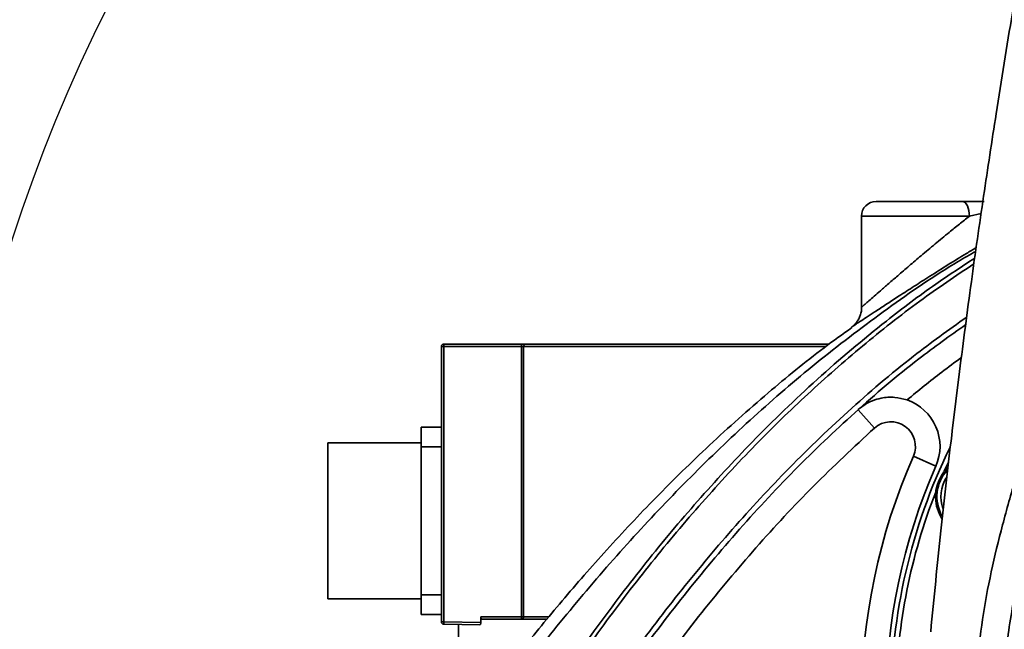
# Model space of a CAD drawing. Header units: millimetres. Extents: x -8713 to 3261, y -18743 to -8704.
# Tile 79 of 156: x -4409 to -4208, y -12158 to -12034. Entities that reach past the tile are written whole.
import ezdxf

# ---------------------------------------------------------------- set-up
doc = ezdxf.new("R2010")
doc.units = ezdxf.units.MM
doc.header["$LTSCALE"] = 10
doc.header["$PDSIZE"] = -1
doc.layers.get('Defpoints').update_dxf_attribs({"true_color": 0x5e5e5e})
doc.layers.add('细实线层', color=7, linetype='Continuous')
doc.dimstyles.new('ISO-25', dxfattribs={"dimscale": 20, "dimtxt": 4, "dimasz": 3.05, "dimexe": 3, "dimexo": 0.625, "dimtad": 1, "dimdec": 0, "dimtxsty": 'Standard', "dimcen": 2.5, "dimclrd": 1, "dimclre": 1, "dimclrt": 4, "dimadec": 1, "dimazin": 2, "dimtfac": 1, "dimtdec": 0, "dimtmove": 0, "dimatfit": 0, "dimfxl": 1, "dimarcsym": 0})

# ---------------------------------------------------------------- blocks, each defined once
blk = doc.blocks.new('*D176')
at = {"color": 1, "lineweight": -2, "transparency": 16777216}
for p, q in [((-4231.58, -11393.12), (-4663.16, -11393.12)), ((-4603.16, -12112.12), (-4603.16, -11454.12)), ((-4239.51, -12173.12), (-4663.16, -12173.12))]:
    blk.add_line(p, q, dxfattribs=at)
at = {"color": 1, "lineweight": 20, "transparency": 16777216}
for points in [[(-4613.33, -11454.12), (-4593, -11454.12), (-4603.16, -11393.12)], [(-4613.33, -12112.12), (-4593, -12112.12), (-4603.16, -12173.12)]]:
    blk.add_solid(points, dxfattribs=at)
at = {"layer": 'Defpoints', "color": 0, "lineweight": 20, "transparency": 16777216}
for p in [(-4603.16, -11393.12), (-4219.08, -11393.12), (-4227.01, -12173.12)]:
    blk.add_point(p, dxfattribs=at)
at = {"color": 4, "transparency": 16777216, "insert": (-4656.11, -11783.12), "char_height": 80, "attachment_point": 5, "rotation": 90}
blk.add_mtext('780', dxfattribs=at)
blk = doc.blocks.new('*D171')
at = {"color": 1, "lineweight": -2, "transparency": 16777216}
blk.add_arc((-4112.58, -12173.12), 312.42, 101.2047, 176.8379, dxfattribs=at)
at = {"color": 1, "lineweight": 20, "transparency": 16777216}
for points in [[(-4174.28, -11856.54), (-4172.29, -11876.77), (-4112.58, -11860.7)], [(-4414.37, -12155.46), (-4434.68, -12156.32), (-4421.93, -12216.83)]]:
    blk.add_solid(points, dxfattribs=at)
at = {"layer": 'Defpoints', "color": 0, "lineweight": 20, "transparency": 16777216}
for p in [(-4112.58, -11396.72), (-4281.27, -11910.16), (-4112.58, -12138.75), (-4112.58, -12173.12), (-4884.91, -12282.25)]:
    blk.add_point(p, dxfattribs=at)
at = {"color": 4, "transparency": 16777216, "insert": (-4388.08, -11933.82), "char_height": 80, "attachment_point": 5, "rotation": 49.0213}
blk.add_mtext('98°', dxfattribs=at)

msp = doc.modelspace()

# ---------------------------------------------------------------- linework, layer by layer
at = {"color": 4}
msp.add_arc((-4112.58, -12173.12), 1935.77, 290, 188, dxfattribs=at)
at = {"layer": '细实线层', "linetype": 'Continuous', "lineweight": 35}
for p, q in [((-4234.58, -12070.97), (-4217, -12070.97)), ((-4217, -12070.97), (-4212.58, -12070.97)), ((-4237.58, -12073.97), (-4237.58, -12092.51)), ((-4215.6, -12073.97), (-4237.58, -12073.97)), ((-4213.21, -12073.4), (-4215.6, -12073.97)), ((-4237.54, -12092.5), (-4237.55, -12092.51)), ((-4239.61, -12096.55), (-4239.59, -12096.54)), ((-4323.08, -12156.48), (-4323.08, -12100.47)), ((-4322.59, -12100.47), (-4322.59, -12156.48)), ((-4306.74, -12100.47), (-4322.59, -12100.47)), ((-4306.74, -12099.97), (-4322.58, -12099.97)), ((-4306.74, -12155.47), (-4306.74, -12100.47)), ((-4306.33, -12100.47), (-4306.33, -12155.47)), ((-4244.81, -12100.47), (-4306.33, -12100.47)), ((-4219.1, -12117.66), (-4217.61, -12105.55)), ((-4238.24, -12113.34), (-4234.91, -12117.07)), ((-4323.08, -12116.92), (-4327.17, -12116.92)), ((-4219.1, -12117.66), (-4219.2, -12118.49)), ((-4327.17, -12120.1), (-4346.22, -12120.1)), ((-4327.17, -12120.92), (-4327.17, -12151.02)), ((-4323.08, -12120.92), (-4327.17, -12120.92)), ((-4222.43, -12124.82), (-4227, -12122.81)), ((-4220.7, -12125.86), (-4219.86, -12123.98)), ((-4323.08, -12151.02), (-4327.17, -12151.02)), ((-4346.22, -12151.85), (-4327.17, -12151.85)), ((-4323.08, -12155.02), (-4327.17, -12155.02)), ((-4315.04, -12156.61), (-4315.04, -12155.47)), ((-4315.04, -12155.47), (-4306.74, -12155.47)), ((-4306.33, -12155.47), (-4306.74, -12155.47)), ((-4306.33, -12155.47), (-4301.21, -12155.47)), ((-4315.04, -12156.61), (-4322.59, -12156.48)), ((-4315.28, -12157.11), (-4322.59, -12156.98)), ((-4319.58, -12157.03), (-4319.58, -12162.97))]:
    msp.add_line(p, q, dxfattribs=at)
at = {"layer": '细实线层', "linetype": 'Continuous', "lineweight": 35, "flags": 128}
for points in [[(-4217, -12070.97), (-4216.72, -12071.03), (-4216.46, -12071.2), (-4216.22, -12071.48), (-4216.01, -12071.85), (-4215.84, -12072.31), (-4215.71, -12072.83), (-4215.63, -12073.39), (-4215.6, -12073.97)], [(-4221.19, -12135.52), (-4221.7, -12134.6), (-4222.28, -12132.96)]]:
    msp.add_lwpolyline(points, dxfattribs=at)
at = {"layer": '细实线层', "linetype": 'Continuous', "lineweight": 35}
for centre, radius, start, end in [((-4234.58, -12073.97), 3, 90, 180), ((-4315.42, -12100.35), 7.17, 177.0017, 180.9986), ((-4231.58, -12120.8), 10, 336.2654, 70.7736), ((-4231.58, -12120.8), 5, 336.2654, 131.7517), ((-4112.58, -12173.12), 119, 154.0576, 180), ((-4112.58, -12173.12), 125, 156.2654, 203.7076), ((-4112.58, -12173.12), 120, 156.2654, 203.7076), ((-4214.2, -12131.03), 8.3, 135.1316, 193.4887), ((-4214.2, -12131.03), 8, 137.8694, 209.1955), ((-4214.2, -12131.03), 7.2, 148.1166, 199.5573), ((-4112.58, -12173.12), 118, 158.6121, 178.8879), ((-4315.42, -12156.73), 7.17, 178.0016, 181.9984)]:
    msp.add_arc(centre, radius, start, end, dxfattribs=at)
for points, knots in [([(-4214, -12165.78), (-4214, -12165.78), (-4213.78, -12162.5), (-4213.03, -12155.96), (-4211.23, -12146.31), (-4208.9, -12136.77), (-4206.21, -12127.31), (-4201.83, -12113.02), (-4195.75, -12093.74), (-4188.28, -12069.27), (-4181.45, -12044.42), (-4175.19, -12019.28), (-4169.56, -11993.93), (-4164.54, -11968.42), (-4160.08, -11942.77), (-4156.49, -11919.16), (-4153.61, -11897.63), (-4150.66, -11872.84), (-4147.67, -11842.57), (-4145.04, -11806.82), (-4143.42, -11773.34), (-4142.6, -11742.18), (-4142.43, -11713.35), (-4142.85, -11684.53), (-4143.91, -11655.73), (-4145.61, -11626.98), (-4148.03, -11598.31), (-4151.21, -11569.73), (-4154.8, -11544.46), (-4158.55, -11522.49), (-4162.23, -11503.77), (-4166.1, -11486.43), (-4170.14, -11470.47), (-4174.16, -11455.88), (-4177.84, -11443.34), (-4181, -11432.85), (-4183.45, -11424.27), (-4185.58, -11415.64), (-4187.23, -11406.91), (-4187.88, -11400.96), (-4188.07, -11397.97), (-4188.07, -11397.97)], [0, 0, 0, 0, 0, 0.01301, 0.026041, 0.039107, 0.052186, 0.065236, 0.098285, 0.131337, 0.164479, 0.197635, 0.230783, 0.263883, 0.29699, 0.330092, 0.354896, 0.379701, 0.425148, 0.470605, 0.516053, 0.552611, 0.58917, 0.62573, 0.66229, 0.698856, 0.73542, 0.771996, 0.808571, 0.83298, 0.857393, 0.881798, 0.901401, 0.921008, 0.940607, 0.952487, 0.964399, 0.9763, 0.988162, 1, 1, 1, 1, 1]), ([(-4169.45, -11457.3), (-4168.3, -11461.77), (-4166.02, -11470.69), (-4162.43, -11485.88), (-4158.79, -11502.89), (-4155.22, -11521.75), (-4151.56, -11543.85), (-4148.05, -11569.24), (-4144.93, -11597.93), (-4142.54, -11626.7), (-4140.84, -11655.53), (-4139.79, -11684.41), (-4139.34, -11713.3), (-4139.47, -11742.21), (-4140.24, -11773.46), (-4141.78, -11807.03), (-4144.31, -11842.88), (-4147.82, -11879.76), (-4151.92, -11913.28), (-4156.37, -11943.47), (-4160.71, -11969.24), (-4165.62, -11994.91), (-4171.12, -12020.44), (-4177.23, -12045.79), (-4183.82, -12070.62), (-4190.91, -12094.88), (-4196.86, -12114.71), (-4201.47, -12130.5), (-4204.61, -12142.41), (-4207.14, -12154.43), (-4208.22, -12162.54), (-4208.56, -12166.62), (-4208.56, -12166.62)], [0, 0, 0, 0, 0.019437, 0.038875, 0.065587, 0.092306, 0.11902, 0.158992, 0.198966, 0.238896, 0.278826, 0.318737, 0.358647, 0.398551, 0.438454, 0.488071, 0.537697, 0.587312, 0.641495, 0.677679, 0.713867, 0.750048, 0.78634, 0.822639, 0.858926, 0.894051, 0.929175, 0.946889, 0.964627, 0.982331, 1, 1, 1, 1, 1]), ([(-4190.47, -11493.12), (-4189.74, -11501.49), (-4188.31, -11517.89), (-4186.37, -11542.04), (-4184.62, -11565.25), (-4183.08, -11587.55), (-4181.72, -11608.98), (-4180.55, -11629.57), (-4179.54, -11649.96), (-4178.68, -11670.14), (-4178, -11690.1), (-4177.52, -11709.2), (-4177.22, -11727.49), (-4177.1, -11746.5), (-4177.2, -11766.13), (-4177.57, -11786.32), (-4178.19, -11805.5), (-4179.04, -11823.75), (-4180.11, -11841.16), (-4181.39, -11857.81), (-4183.03, -11875.81), (-4185.13, -11895.11), (-4187.75, -11915.7), (-4190.62, -11935.63), (-4193.69, -11955.15), (-4196.9, -11974.38), (-4200.2, -11993.56), (-4203.54, -12012.91), (-4206.91, -12032.8), (-4209.06, -12046.27), (-4210.15, -12053.12)], [0, 0, 0, 0, 0.044857, 0.08795, 0.129338, 0.169079, 0.207234, 0.243861, 0.279019, 0.316068, 0.351491, 0.385367, 0.417776, 0.448798, 0.486479, 0.522199, 0.556124, 0.588418, 0.619248, 0.648777, 0.67717, 0.715318, 0.751996, 0.787635, 0.822656, 0.857474, 0.891866, 0.926833, 0.962752, 1, 1, 1, 1]), ([(-4210.15, -12053.12), (-4211.01, -12058.7), (-4212.77, -12070.08), (-4215.27, -12087.55), (-4216.82, -12099.47), (-4217.61, -12105.55)], [0, 0, 0, 0, 0.319757, 0.652443, 1, 1, 1, 1]), ([(-4237.55, -12092.51), (-4237.56, -12092.51), (-4237.61, -12092.55), (-4237.39, -12092.36), (-4236.89, -12091.91), (-4236.07, -12091.2), (-4235.01, -12090.27), (-4233.65, -12089.08), (-4232.04, -12087.68), (-4230.08, -12085.98), (-4227.87, -12084.08), (-4225.32, -12081.9), (-4222.58, -12079.61), (-4219.96, -12077.45), (-4217.62, -12075.56), (-4216.27, -12074.5), (-4215.6, -12073.97)], [0, 0, 0, 0, 0.010745, 0.0702, 0.130401, 0.190656, 0.254784, 0.31897, 0.393932, 0.468948, 0.558085, 0.647259, 0.748942, 0.850607, 0.925317, 1, 1, 1, 1]), ([(-4405.91, -12349.12), (-4402.54, -12341.03), (-4395.79, -12324.83), (-4385.08, -12300.78), (-4373.82, -12276.99), (-4361.89, -12253.53), (-4350.17, -12232.24), (-4338.8, -12213.07), (-4327.89, -12195.96), (-4316.38, -12179.25), (-4304.93, -12163.97), (-4293.62, -12150.08), (-4282.54, -12137.53), (-4270.94, -12125.46), (-4258.78, -12113.97), (-4245.94, -12102.97), (-4232.3, -12092.68), (-4221.69, -12085.34), (-4215.5, -12081.8), (-4214.31, -12081.12)], [0, 0, 0, 0, 0.078547, 0.15714, 0.235725, 0.314275, 0.392786, 0.453323, 0.513898, 0.574457, 0.634974, 0.68487, 0.734848, 0.78483, 0.834765, 0.884625, 0.936121, 0.987788, 1, 1, 1, 1]), ([(-4214.2, -12080.34), (-4214.86, -12080.74), (-4216.72, -12081.85), (-4219.93, -12083.84), (-4223.51, -12086.09), (-4226.87, -12088.24), (-4229.77, -12090.11), (-4232.35, -12091.79), (-4234.47, -12093.17), (-4236.25, -12094.34), (-4237.65, -12095.25), (-4238.71, -12095.95), (-4239.39, -12096.4), (-4239.52, -12096.49), (-4239.58, -12096.53)], [0, 0, 0, 0, 0.06012, 0.169632, 0.282171, 0.379199, 0.478339, 0.561794, 0.646931, 0.720351, 0.795339, 0.866001, 0.938523, 1, 1, 1, 1]), ([(-4291.39, -12157.51), (-4288.12, -12153.14), (-4281.56, -12144.4), (-4271.01, -12131.86), (-4259.44, -12119.32), (-4246.69, -12107), (-4234.11, -12096.4), (-4223.33, -12088.27), (-4217.17, -12084.24), (-4214.51, -12082.49)], [0, 0, 0, 0, 0.1518982, 0.3037435, 0.4554241, 0.6256827, 0.7959197, 0.9117227, 1, 1, 1, 1]), ([(-4214.67, -12083.64), (-4218.37, -12086.13), (-4226.17, -12091.39), (-4237.43, -12100.29), (-4248.6, -12110.06), (-4259.49, -12120.68), (-4270.08, -12132.12), (-4280.38, -12144.37), (-4290.12, -12157.05), (-4300.46, -12171.7), (-4311.22, -12188.42), (-4322.22, -12207.28), (-4333.22, -12227.9), (-4344.14, -12250.29), (-4354.93, -12274.46), (-4365, -12298.94), (-4374.5, -12323.64), (-4380.45, -12340.25), (-4383.42, -12348.55)], [0, 0, 0, 0, 0.041665, 0.088, 0.13432, 0.18052, 0.230477, 0.280486, 0.330512, 0.380492, 0.448783, 0.517113, 0.585422, 0.668284, 0.751187, 0.834134, 0.917092, 1, 1, 1, 1]), ([(-4237.55, -12092.5), (-4237.54, -12092.68), (-4237.53, -12093.17), (-4237.71, -12093.92), (-4238.01, -12094.69), (-4238.38, -12095.32), (-4238.77, -12095.81), (-4239.09, -12096.14), (-4239.26, -12096.28), (-4239.32, -12096.32)], [0, 0, 0, 0, 0.124965, 0.333306, 0.521706, 0.689132, 0.833096, 0.948527, 1, 1, 1, 1]), ([(-4372.29, -12342.46), (-4369.44, -12334.63), (-4363.72, -12318.95), (-4354.58, -12295.63), (-4344.9, -12272.51), (-4334.66, -12249.89), (-4323.79, -12227.85), (-4313.48, -12208.8), (-4303.83, -12192.44), (-4295.06, -12178.64), (-4285.66, -12164.99), (-4275.56, -12151.55), (-4264.68, -12138.42), (-4253.02, -12125.73), (-4240.48, -12113.66), (-4228.2, -12103.09), (-4219.79, -12097.1), (-4216.15, -12094.51)], [0, 0, 0, 0, 0.084239, 0.168476, 0.252891, 0.337303, 0.419068, 0.500826, 0.555743, 0.610672, 0.66558, 0.722814, 0.780074, 0.837291, 0.896199, 0.955162, 1, 1, 1, 1]), ([(-4239.52, -12096.61), (-4241.42, -12097.97), (-4247.27, -12102.17), (-4256.97, -12110.15), (-4268.41, -12120.32), (-4279.34, -12131.02), (-4289.31, -12141.62), (-4298.42, -12152.03), (-4306.82, -12162.29), (-4314.66, -12172.45), (-4322.79, -12183.59), (-4331.12, -12195.71), (-4339.54, -12208.76), (-4346.06, -12219.44), (-4350.91, -12227.71), (-4354.29, -12233.61), (-4357.55, -12239.42), (-4360.58, -12244.95), (-4363.24, -12249.9), (-4365.46, -12254.09), (-4367.24, -12257.51), (-4368.53, -12260), (-4369.41, -12261.71), (-4370.06, -12262.98), (-4370.88, -12264.59), (-4372.05, -12266.91), (-4373.65, -12270.1), (-4375.67, -12274.18), (-4378.09, -12279.15), (-4380.91, -12285.01), (-4384.1, -12291.79), (-4387.65, -12299.48), (-4391.54, -12308.09), (-4395.75, -12317.64), (-4400.24, -12328.11), (-4404.68, -12338.7), (-4407.57, -12345.82), (-4408.9, -12349.12)], [0, 0, 0, 0, 0.0227313, 0.0702161, 0.1222334, 0.1718775, 0.2191423, 0.2639986, 0.3066231, 0.3482383, 0.3890211, 0.4410126, 0.4914769, 0.5403494, 0.5628191, 0.5849143, 0.6066287, 0.6276932, 0.6463123, 0.6613662, 0.6739016, 0.6839101, 0.6886996, 0.6925857, 0.6978604, 0.7062945, 0.717893, 0.7326621, 0.7506087, 0.771739, 0.7960579, 0.8235671, 0.8542637, 0.8881379, 0.9251708, 0.9653315, 1, 1, 1, 1]), ([(-4216.35, -12096.02), (-4219.57, -12098.31), (-4227.4, -12103.89), (-4239.01, -12113.83), (-4251.44, -12125.67), (-4263.23, -12138.4), (-4274.45, -12151.88), (-4284.72, -12165.53), (-4294.16, -12179.22), (-4302.84, -12192.87), (-4312.48, -12209.18), (-4322.82, -12228.27), (-4330.55, -12243.94), (-4336.5, -12256.6), (-4342.8, -12270.41), (-4351.96, -12291.9), (-4362.08, -12317.52), (-4368.32, -12334.61), (-4371.35, -12342.93)], [0, 0, 0, 0, 0.039896, 0.097144, 0.154341, 0.213485, 0.272679, 0.331843, 0.386494, 0.441165, 0.495823, 0.57853, 0.661244, 0.673089, 0.720473, 0.815248, 0.9101, 1, 1, 1, 1]), ([(-4322.59, -12100.47), (-4322.65, -12100.47), (-4322.78, -12100.47), (-4322.94, -12100.47), (-4323.06, -12100.47), (-4323.07, -12100.47), (-4323.08, -12100.47)], [0, 0, 0, 0, 0.25, 0.5, 0.75, 1, 1, 1, 1]), ([(-4306.74, -12100.47), (-4306.74, -12100.41), (-4306.74, -12100.28), (-4306.74, -12100.11), (-4306.74, -12100), (-4306.74, -12099.98), (-4306.74, -12099.97)], [0, 0, 0, 0, 0.25, 0.5, 0.75, 1, 1, 1, 1]), ([(-4305.9, -12099.97), (-4305.95, -12099.97), (-4306.04, -12099.97), (-4306.25, -12099.97), (-4306.48, -12099.97), (-4306.65, -12099.97), (-4306.74, -12099.97)], [0, 0, 0, 0, 0.249865, 0.499991, 0.749865, 1, 1, 1, 1]), ([(-4306.74, -12100.47), (-4306.7, -12100.47), (-4306.62, -12100.47), (-4306.5, -12100.47), (-4306.4, -12100.47), (-4306.35, -12100.47), (-4306.33, -12100.47)], [0, 0, 0, 0, 0.25, 0.5, 0.75, 1, 1, 1, 1]), ([(-4244.14, -12099.97), (-4244.21, -12099.97), (-4244.55, -12099.97), (-4245.2, -12099.97), (-4246.14, -12099.97), (-4247.2, -12099.97), (-4248.59, -12099.97), (-4250.31, -12099.97), (-4252.58, -12099.97), (-4255.14, -12099.97), (-4259.18, -12099.97), (-4264.61, -12099.97), (-4271.47, -12099.97), (-4278.32, -12099.97), (-4285, -12099.97), (-4291.3, -12099.97), (-4297.01, -12099.97), (-4302.05, -12099.97), (-4304.61, -12099.97), (-4305.9, -12099.97)], [0, 0, 0, 0, 0.004749, 0.020621, 0.038797, 0.059174, 0.079597, 0.11409, 0.148681, 0.192641, 0.236517, 0.333294, 0.428517, 0.523821, 0.618842, 0.714426, 0.809259, 0.904646, 1, 1, 1, 1]), ([(-4217.24, -12102.73), (-4218.57, -12103.7), (-4222.34, -12106.46), (-4225.95, -12109.43), (-4228.29, -12111.36)], [0, 0, 0, 0, 0.352514, 1, 1, 1, 1]), ([(-4228.29, -12111.36), (-4229.12, -12111.14), (-4230.93, -12110.66), (-4233.32, -12110.87), (-4235.33, -12111.47), (-4236.9, -12112.27), (-4237.82, -12112.96), (-4238.24, -12113.33), (-4238.24, -12113.34)], [0, 0, 0, 0, 0.214673, 0.471084, 0.647269, 0.828449, 0.998286, 1, 1, 1, 1]), ([(-4234.91, -12117.07), (-4239.1, -12120.95), (-4247.49, -12128.73), (-4259.14, -12141.34), (-4270.23, -12154.6), (-4280.73, -12168.52), (-4290.68, -12183), (-4300.36, -12198.36), (-4309.74, -12214.56), (-4318.84, -12231.58), (-4328.87, -12251.82), (-4339.59, -12275.37), (-4349.93, -12300.28), (-4358.91, -12323.38), (-4364.07, -12337.54), (-4366.65, -12344.62)], [0, 0, 0, 0, 0.06455, 0.129166, 0.19374, 0.259872, 0.326042, 0.39219, 0.464842, 0.537519, 0.610182, 0.719974, 0.829775, 0.914874, 1, 1, 1, 1]), ([(-4219.2, -12118.49), (-4219.95, -12124.98), (-4221.5, -12138.31), (-4222.8, -12151.67), (-4223.48, -12158.52)], [0, 0, 0, 0, 0.487227, 1, 1, 1, 1]), ([(-4314.8, -12155.97), (-4314.83, -12155.97), (-4314.9, -12155.95), (-4314.98, -12155.83), (-4315.02, -12155.69), (-4315.04, -12155.57), (-4315.04, -12155.5), (-4315.04, -12155.47)], [0, 0, 0, 0, 0.2783559, 0.5385382, 0.7755698, 0.8875488, 1, 1, 1, 1]), ([(-4384.19, -12348.34), (-4380.47, -12337.97), (-4373.03, -12317.25), (-4362.24, -12289.9), (-4352.17, -12266.19), (-4343.01, -12246.06), (-4333.37, -12226.43), (-4323.21, -12207.33), (-4312.45, -12188.85), (-4301.87, -12172.2), (-4294.56, -12161.96), (-4291.39, -12157.51)], [0, 0, 0, 0, 0.155226, 0.310444, 0.414327, 0.518223, 0.622094, 0.722467, 0.822869, 0.923219, 1, 1, 1, 1]), ([(-4315.28, -12157.11), (-4315.25, -12157.1), (-4315.18, -12157.09), (-4315.12, -12156.98), (-4315.08, -12156.88), (-4315.06, -12156.8), (-4315.05, -12156.71), (-4315.04, -12156.64), (-4315.04, -12156.61)], [0, 0, 0, 0, 0.2764, 0.537119, 0.659715, 0.777215, 0.890365, 1, 1, 1, 1]), ([(-4301.56, -12155.97), (-4301.97, -12155.97), (-4304.16, -12155.97), (-4307.56, -12155.97), (-4311.69, -12155.97), (-4313.76, -12155.97), (-4314.8, -12155.97)], [0, 0, 0, 0, 0.070399, 0.380266, 0.690133, 1, 1, 1, 1])]:
    msp.add_open_spline(points, degree=3, knots=knots, dxfattribs=at)
for points in [[(-4323.08, -12100.47), (-4323.07, -12100.41), (-4323.05, -12100.28), (-4322.94, -12100.11), (-4322.77, -12100), (-4322.64, -12099.98), (-4322.58, -12099.97)], [(-4305.9, -12099.97), (-4305.95, -12099.98), (-4306.07, -12100), (-4306.21, -12100.11), (-4306.31, -12100.28), (-4306.32, -12100.41), (-4306.33, -12100.47)], [(-4327.17, -12116.92), (-4327.17, -12116.98), (-4327.17, -12117.1), (-4327.17, -12118.03), (-4327.17, -12119.35), (-4327.17, -12120.4), (-4327.17, -12120.92)], [(-4346.22, -12120.1), (-4346.22, -12120.16), (-4346.22, -12120.28), (-4346.22, -12121.22), (-4346.22, -12122.69), (-4346.22, -12124.68), (-4346.22, -12127.1), (-4346.22, -12129.86), (-4346.22, -12132.86), (-4346.22, -12134.93), (-4346.22, -12135.97)], [(-4346.22, -12135.97), (-4346.22, -12137.01), (-4346.22, -12139.09), (-4346.22, -12142.09), (-4346.22, -12144.85), (-4346.22, -12147.27), (-4346.22, -12149.26), (-4346.22, -12150.73), (-4346.22, -12151.67), (-4346.22, -12151.79), (-4346.22, -12151.85)], [(-4327.17, -12151.02), (-4327.17, -12151.55), (-4327.17, -12152.6), (-4327.17, -12153.92), (-4327.17, -12154.84), (-4327.17, -12154.96), (-4327.17, -12155.02)], [(-4306.74, -12155.47), (-4306.74, -12155.54), (-4306.74, -12155.67), (-4306.75, -12155.84), (-4306.75, -12155.95), (-4306.75, -12155.97), (-4306.75, -12155.97)], [(-4306.45, -12155.83), (-4306.42, -12155.78), (-4306.34, -12155.67), (-4306.33, -12155.54), (-4306.33, -12155.47)], [(-4322.59, -12156.98), (-4322.65, -12156.97), (-4322.78, -12156.96), (-4322.94, -12156.84), (-4323.06, -12156.68), (-4323.07, -12156.55), (-4323.08, -12156.48)], [(-4322.59, -12156.48), (-4322.65, -12156.48), (-4322.78, -12156.48), (-4322.94, -12156.48), (-4323.06, -12156.48), (-4323.07, -12156.48), (-4323.08, -12156.48)], [(-4306.75, -12155.97), (-4306.7, -12155.97), (-4306.58, -12155.95), (-4306.5, -12155.87), (-4306.45, -12155.83)]]:
    msp.add_open_spline(points, degree=3, dxfattribs=at)

# ---------------------------------------------------------------- dimensions: what is measured, and where the dimension line sits
dim = msp.add_linear_dim(base=(-4603.16, -11393.12), p1=(-4227.01, -12173.12), p2=(-4219.08, -11393.12), angle=90, dimstyle='ISO-25')
dim.commit()
dim.dimension.update_dxf_attribs({"geometry": '*D176', "text_midpoint": (-4656.11, -11783.12)})
dim = msp.add_angular_dim_2l(base=(-4281.27, -11910.16), line1=((-4884.91, -12282.25), (-4112.58, -12173.12)), line2=((-4112.58, -12138.75), (-4112.58, -11396.72)), dimstyle='ISO-25')
dim.commit()
dim.dimension.update_dxf_attribs({"geometry": '*D171', "text_midpoint": (-4388.08, -11933.82)})

doc.saveas('drawing.dxf')
